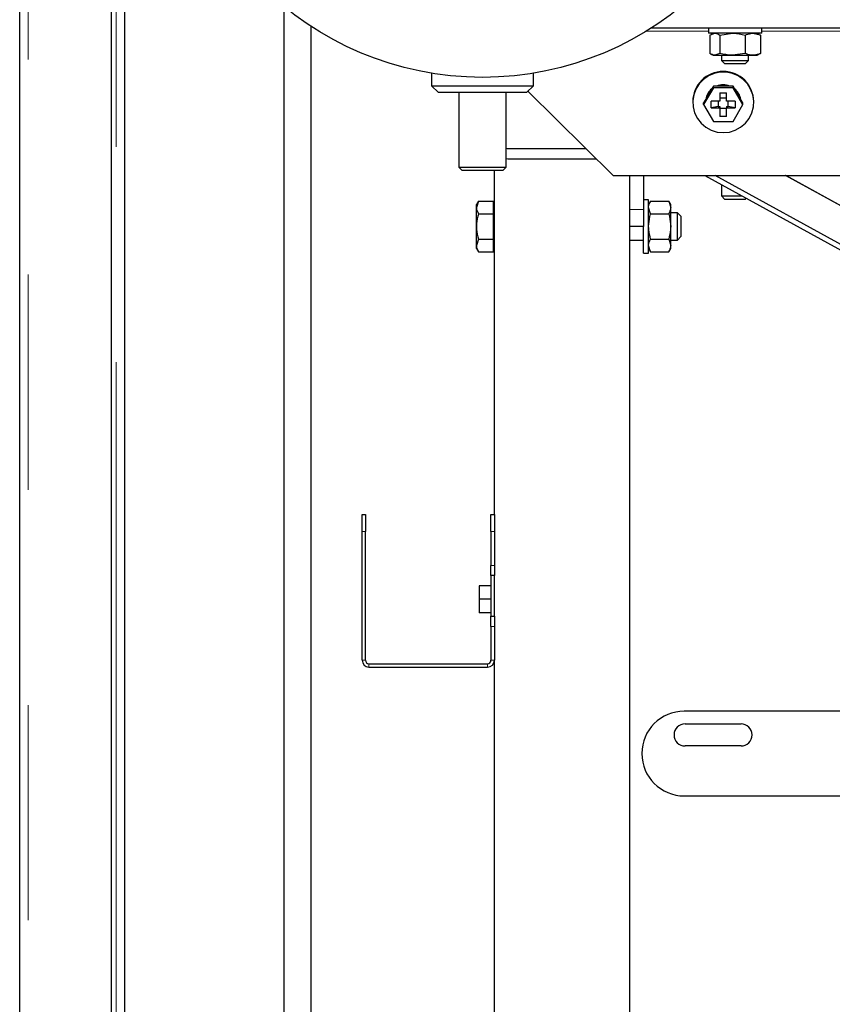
# Model space of a CAD drawing. Header units: millimetres. Extents: x 37 to 252, y 66 to 151.
# Tile 21 of 68: x 102 to 107, y 72 to 78. Entities that reach past the tile are written whole.
import ezdxf

# ---------------------------------------------------------------- set-up
doc = ezdxf.new("R2010")
doc.units = ezdxf.units.MM
doc.linetypes.add('PHANTOM', pattern=[12.7, 6.35, -1.27, 1.27, -1.27, 1.27, -1.27])

msp = doc.modelspace()

# ---------------------------------------------------------------- linework, layer by layer
at = {"color": 7, "linetype": 'Continuous', "lineweight": 25}
for p, q in [((101.9737, 69.593), (101.9737, 96.793)), ((102.5137, 96.2889), (102.5137, 69.593)), ((102.5937, 69.9613), (102.5937, 96.2089)), ((103.5337, 70.003), (103.5337, 78.04)), ((103.6907, 77.925), (103.6907, 70.003)), ((103.6937, 70.003), (103.6937, 77.9231)), ((113.8337, 77.913), (105.6982, 77.913)), ((106.0367, 77.913), (106.0367, 77.883)), ((106.3507, 77.883), (106.0367, 77.883)), ((106.0446, 77.8714), (106.0743, 77.883)), ((106.0446, 77.8714), (106.0446, 77.7646)), ((106.0637, 77.883), (106.0513, 77.8759)), ((106.1039, 77.8714), (106.1784, 77.883)), ((106.1039, 77.8714), (106.1039, 77.7646)), ((106.253, 77.8714), (106.253, 77.7646)), ((106.3361, 77.8759), (106.3237, 77.883)), ((106.3428, 77.8714), (106.3353, 77.8744)), ((106.3428, 77.8714), (106.3428, 77.7646)), ((106.3507, 77.883), (106.3507, 77.913)), ((106.0514, 77.7601), (106.0637, 77.753)), ((106.0637, 77.753), (106.0743, 77.753)), ((106.1039, 77.7646), (106.0743, 77.753)), ((106.0743, 77.753), (106.1784, 77.753)), ((106.1137, 77.753), (106.1137, 77.723)), ((106.253, 77.7646), (106.1784, 77.753)), ((106.1784, 77.753), (106.2979, 77.753)), ((106.2737, 77.723), (106.2737, 77.753)), ((106.2979, 77.753), (106.3237, 77.753)), ((106.3237, 77.753), (106.336, 77.7601)), ((106.3352, 77.7615), (106.3428, 77.7646)), ((106.1137, 77.723), (106.1337, 77.703)), ((106.1137, 77.723), (106.2737, 77.723)), ((106.2537, 77.703), (106.1337, 77.703)), ((106.2537, 77.703), (106.2737, 77.723)), ((104.4037, 77.6475), (104.4037, 77.573)), ((105.0037, 77.573), (105.0037, 77.6475)), ((104.4037, 77.573), (104.4437, 77.533)), ((104.4037, 77.573), (104.7037, 77.573)), ((104.7037, 77.573), (105.0037, 77.573)), ((104.9637, 77.533), (105.0037, 77.573)), ((106.066, 77.5718), (106.0531, 77.5498)), ((106.066, 77.5614), (106.066, 77.5718)), ((106.0917, 77.5718), (106.066, 77.5718)), ((106.1557, 77.5718), (106.0917, 77.5718)), ((106.1815, 77.5718), (106.1557, 77.5718)), ((106.1815, 77.5614), (106.1815, 77.5718)), ((106.1943, 77.5498), (106.1815, 77.5718)), ((104.7037, 77.533), (104.4437, 77.533)), ((104.5637, 77.533), (104.5637, 77.093)), ((104.9637, 77.533), (104.7037, 77.533)), ((104.8437, 77.093), (104.8437, 77.533)), ((104.9737, 77.543), (104.9737, 77.5387)), ((104.9737, 77.5387), (105.4737, 77.043)), ((106.066, 77.5614), (106.0082, 77.4623)), ((106.0531, 77.5498), (106.0211, 77.4948)), ((106.1815, 77.5614), (106.066, 77.5614)), ((106.1037, 77.5321), (106.1437, 77.5321)), ((106.1037, 77.5321), (106.1037, 77.4821)), ((106.1437, 77.4821), (106.1437, 77.5321)), ((106.2392, 77.4623), (106.1815, 77.5614)), ((106.2263, 77.4948), (106.1943, 77.5498)), ((105.9437, 77.4792), (105.9437, 77.4753)), ((106.0211, 77.4948), (106.0082, 77.4727)), ((106.0082, 77.4623), (106.0082, 77.4727)), ((106.0082, 77.4623), (106.066, 77.3631)), ((106.1037, 77.4821), (106.0533, 77.4821)), ((106.0533, 77.4424), (106.0533, 77.4821)), ((106.0937, 77.4516), (106.0533, 77.4424)), ((106.0937, 77.4821), (106.0937, 77.4516)), ((106.0937, 77.4516), (106.1037, 77.4516)), ((106.1437, 77.5011), (106.1037, 77.5011)), ((106.1037, 77.4516), (106.1037, 77.4424)), ((106.1941, 77.4821), (106.1437, 77.4821)), ((106.1437, 77.4516), (106.1437, 77.4424)), ((106.1437, 77.4516), (106.1537, 77.4516)), ((106.1537, 77.4516), (106.1537, 77.4821)), ((106.1941, 77.4424), (106.1537, 77.4516)), ((106.1815, 77.3631), (106.2392, 77.4623)), ((106.1941, 77.4821), (106.1941, 77.4424)), ((106.2392, 77.4727), (106.2263, 77.4948)), ((106.2392, 77.4623), (106.2392, 77.4727)), ((106.3037, 77.4753), (106.3037, 77.4792)), ((106.0533, 77.4424), (106.1037, 77.4424)), ((106.1037, 77.4424), (106.1037, 77.3924)), ((106.1037, 77.4417), (106.1437, 77.4417)), ((106.1437, 77.3924), (106.1037, 77.3924)), ((106.1437, 77.4424), (106.1941, 77.4424)), ((106.1437, 77.3924), (106.1437, 77.4424)), ((106.066, 77.3631), (106.1815, 77.3631)), ((104.8537, 77.203), (105.3123, 77.203)), ((104.8437, 77.1437), (104.8537, 77.143)), ((104.8537, 77.143), (105.3728, 77.143)), ((104.5637, 77.093), (104.5837, 77.073)), ((104.5637, 77.093), (104.7037, 77.093)), ((104.7037, 77.073), (104.5837, 77.073)), ((104.7037, 77.093), (104.8437, 77.093)), ((104.8237, 77.073), (104.7037, 77.073)), ((104.7737, 75.043), (104.7737, 77.073)), ((104.8237, 77.073), (104.8437, 77.093)), ((105.4737, 77.043), (107.1797, 77.043)), ((105.5737, 71.143), (105.5737, 77.043)), ((105.6537, 77.043), (105.6537, 76.843)), ((106.0162, 77.043), (107.1639, 76.4123)), ((107.0797, 76.4914), (106.0759, 77.043)), ((107.0797, 76.7196), (106.4912, 77.043)), ((107.0797, 76.721), (106.4938, 77.043)), ((106.1137, 76.9894), (106.1137, 76.923)), ((104.6793, 76.8932), (104.6677, 76.873)), ((104.6793, 76.8932), (104.6677, 76.8556)), ((104.6677, 76.8556), (104.6677, 76.873)), ((104.6793, 76.8932), (104.7677, 76.8932)), ((104.7677, 76.8556), (104.7677, 76.8932)), ((104.7737, 76.873), (104.7677, 76.873)), ((105.6837, 76.9), (105.6537, 76.9)), ((105.6837, 76.586), (105.6837, 76.9)), ((105.6953, 76.8932), (105.6837, 76.873)), ((105.6953, 76.8932), (105.8021, 76.8932)), ((105.8137, 76.873), (105.8021, 76.8932)), ((105.8021, 76.8932), (105.8137, 76.8556)), ((105.8137, 76.8556), (105.8137, 76.873)), ((106.1137, 76.923), (106.1337, 76.903)), ((106.1137, 76.923), (106.2345, 76.923)), ((106.2537, 76.903), (106.1337, 76.903)), ((106.2537, 76.903), (106.2598, 76.9091)), ((104.6677, 76.743), (104.6677, 76.8556)), ((104.6793, 76.8181), (104.7677, 76.8181)), ((104.7677, 76.8181), (104.7677, 76.8556)), ((104.7677, 76.743), (104.7677, 76.8181)), ((105.6537, 76.843), (105.6537, 76.743)), ((105.6953, 76.8181), (105.6837, 76.8556)), ((105.6953, 76.8181), (105.8021, 76.8181)), ((105.8137, 76.743), (105.8137, 76.8556)), ((105.8537, 76.823), (105.8137, 76.823)), ((105.8737, 76.803), (105.8537, 76.823)), ((105.8537, 76.663), (105.8537, 76.823)), ((105.8737, 76.803), (105.8737, 76.683)), ((104.6677, 76.6305), (104.6677, 76.743)), ((104.7677, 76.668), (104.7677, 76.743)), ((105.6537, 76.743), (105.5737, 76.743)), ((105.6537, 76.586), (105.6537, 76.743)), ((105.8137, 76.6305), (105.8137, 76.743)), ((104.6793, 76.668), (104.6677, 76.6305)), ((104.6793, 76.668), (104.7677, 76.668)), ((104.7677, 76.6305), (104.7677, 76.668)), ((105.5737, 76.663), (105.6537, 76.663)), ((105.6953, 76.668), (105.8021, 76.668)), ((105.8021, 76.668), (105.8137, 76.6305)), ((105.8137, 76.663), (105.8537, 76.663)), ((105.8537, 76.663), (105.8737, 76.683)), ((104.6677, 76.613), (104.6677, 76.6305)), ((104.6677, 76.613), (104.6793, 76.5929)), ((104.6793, 76.5929), (104.7677, 76.5929)), ((104.7677, 76.5929), (104.7677, 76.6305)), ((104.7677, 76.613), (104.7737, 76.613)), ((105.6537, 76.586), (105.6837, 76.586)), ((105.6953, 76.5929), (105.6837, 76.6305)), ((105.6837, 76.613), (105.6953, 76.5929)), ((105.6953, 76.5929), (105.8021, 76.5929)), ((105.8021, 76.5929), (105.8137, 76.613)), ((105.8137, 76.613), (105.8137, 76.6305)), ((103.9937, 75.043), (104.0137, 75.043)), ((103.9937, 74.943), (103.9937, 75.043)), ((104.0137, 75.043), (104.0137, 74.943)), ((104.7537, 74.943), (104.7537, 75.043)), ((104.7537, 75.043), (104.7737, 75.043)), ((104.7737, 75.043), (104.7737, 74.943)), ((103.9937, 74.183), (103.9937, 74.943)), ((104.0137, 74.183), (104.0137, 74.943)), ((104.7537, 74.943), (104.7537, 74.743)), ((104.7737, 74.943), (104.7737, 74.743)), ((104.7537, 74.683), (104.7537, 74.743)), ((104.7737, 74.743), (104.7737, 74.683)), ((104.7737, 74.683), (104.7537, 74.683)), ((104.7537, 74.683), (104.7537, 74.443)), ((104.7737, 74.443), (104.7737, 74.683)), ((104.6837, 74.623), (104.6837, 74.543)), ((104.7537, 74.623), (104.6837, 74.623)), ((104.7537, 74.543), (104.6837, 74.543)), ((104.6837, 74.543), (104.6837, 74.463)), ((104.7537, 74.463), (104.6837, 74.463)), ((104.7537, 74.443), (104.7737, 74.443)), ((104.7537, 74.383), (104.7537, 74.443)), ((104.7737, 74.443), (104.7737, 74.383)), ((104.7537, 74.383), (104.7537, 74.183)), ((104.7737, 74.383), (104.7737, 74.183)), ((104.0337, 74.163), (104.7337, 74.163)), ((104.0337, 74.143), (104.7337, 74.143)), ((104.7737, 71.143), (104.7737, 74.183)), ((111.179, 73.883), (105.8937, 73.883)), ((105.8987, 73.808), (106.2287, 73.808)), ((106.2287, 73.678), (105.8987, 73.678)), ((105.8937, 73.383), (112.2337, 73.383))]:
    msp.add_line(p, q, dxfattribs=at)
at = {"color": 8, "linetype": 'PHANTOM', "lineweight": 18}
for p, q in [((102.0237, 96.7789), (102.0237, 69.593)), ((102.5437, 69.593), (102.5437, 96.2089)), ((106.0367, 77.8956), (105.6703, 77.8956)), ((107.9367, 77.8956), (106.3507, 77.8956)), ((105.6537, 76.843), (105.5737, 76.843)), ((104.0137, 74.943), (103.9937, 74.943)), ((104.7737, 74.943), (104.7537, 74.943)), ((104.7537, 74.743), (104.7737, 74.743)), ((104.7737, 74.383), (104.7537, 74.383)), ((104.0137, 74.183), (103.9937, 74.183)), ((104.0337, 74.143), (104.0337, 74.163)), ((104.7337, 74.143), (104.7337, 74.163)), ((104.7537, 74.183), (104.7737, 74.183))]:
    msp.add_line(p, q, dxfattribs=at)
at = {"color": 7, "linetype": 'Continuous', "lineweight": 25, "flags": 128}
msp.add_lwpolyline([(106.1237, 77.2969), (106.16, 77.3005), (106.1947, 77.3113), (106.2265, 77.3288), (106.2542, 77.3524), (106.2765, 77.3809), (106.2925, 77.4133), (106.3016, 77.4483), (106.3035, 77.4843), (106.298, 77.52), (106.2853, 77.5539), (106.2661, 77.5845), (106.241, 77.6107), (106.2111, 77.6313), (106.1776, 77.6456), (106.1419, 77.6529), (106.1055, 77.6529), (106.0698, 77.6456), (106.0364, 77.6313), (106.0065, 77.6107), (105.9814, 77.5845), (105.9621, 77.5539), (105.9495, 77.52), (105.944, 77.4843), (105.9458, 77.4483), (105.9549, 77.4133), (105.971, 77.3809), (105.9933, 77.3524), (106.0209, 77.3288), (106.0527, 77.3113), (106.0875, 77.3005), (106.1237, 77.2969)], dxfattribs=at)
at = {"color": 7, "linetype": 'Continuous', "lineweight": 25}
msp.add_circle((104.7037, 79.473), 1.85, dxfattribs=at)
for centre, radius, start, end in [((106.1237, 77.4781), 0.18, 0.36398, 179.63602), ((106.1237, 77.4736), 0.1058, 68.20178, 111.79822), ((106.1237, 77.4709), 0.1059, 72.39777, 107.60223), ((106.1226, 77.4751), 0.1039, 129.733, 169.83993), ((106.1226, 77.4725), 0.1039, 131.96191, 167.613), ((106.1248, 77.4751), 0.1039, 10.16007, 50.267), ((106.1248, 77.4725), 0.1039, 12.387, 48.03809), ((104.8537, 77.223), 0.02, 240, 270), ((104.0337, 74.183), 0.04, 180, 270), ((104.0337, 74.183), 0.02, 180, 270), ((104.7337, 74.183), 0.04, 270, 0), ((104.7337, 74.183), 0.02, 270, 0), ((105.8937, 73.633), 0.25, 90, 270), ((105.8987, 73.743), 0.065, 90, 270), ((106.2287, 73.743), 0.065, 270, 90)]:
    msp.add_arc(centre, radius, start, end, dxfattribs=at)
for points, knots in [([(106.0743, 77.883), (106.075, 77.883), (106.085, 77.8828), (106.0948, 77.8769), (106.1039, 77.8714)], [0, 0, 0, 0, 0.070216, 1, 1, 1, 1]), ([(106.1784, 77.883), (106.1802, 77.883), (106.2054, 77.8828), (106.23, 77.8769), (106.253, 77.8714)], [0, 0, 0, 0, 0.070208, 1, 1, 1, 1]), ([(106.253, 77.8714), (106.2642, 77.8761), (106.279, 77.8823), (106.2942, 77.8829), (106.2979, 77.883)], [0, 0, 0, 0, 0.755626, 1, 1, 1, 1]), ([(106.2979, 77.883), (106.3096, 77.8816), (106.3248, 77.8798), (106.3395, 77.873), (106.3428, 77.8714)], [0, 0, 0, 0, 0.773102, 1, 1, 1, 1]), ([(106.0743, 77.753), (106.0736, 77.753), (106.0636, 77.7532), (106.0538, 77.7591), (106.0446, 77.7646)], [0, 0, 0, 0, 0.070221, 1, 1, 1, 1]), ([(106.1784, 77.753), (106.1767, 77.753), (106.1515, 77.7532), (106.1268, 77.7591), (106.1039, 77.7646)], [0, 0, 0, 0, 0.070223, 1, 1, 1, 1]), ([(106.2979, 77.753), (106.2942, 77.7532), (106.279, 77.7537), (106.2642, 77.7599), (106.253, 77.7646)], [0, 0, 0, 0, 0.244374, 1, 1, 1, 1]), ([(106.3428, 77.7646), (106.3395, 77.7631), (106.3248, 77.7562), (106.3096, 77.7544), (106.2979, 77.753)], [0, 0, 0, 0, 0.226898, 1, 1, 1, 1]), ([(105.6837, 76.8556), (105.6837, 76.8565), (105.6839, 76.8692), (105.6898, 76.8816), (105.6953, 76.8932)], [0, 0, 0, 0, 0.070217, 1, 1, 1, 1]), ([(104.6677, 76.8556), (104.6677, 76.8547), (104.6679, 76.8421), (104.6738, 76.8296), (104.6793, 76.8181)], [0, 0, 0, 0, 0.07021, 1, 1, 1, 1]), ([(104.6793, 76.8181), (104.678, 76.8132), (104.6711, 76.7887), (104.6692, 76.7633), (104.6677, 76.743)], [0, 0, 0, 0, 0.201218, 1, 1, 1, 1]), ([(105.6837, 76.743), (105.6851, 76.7627), (105.6869, 76.7881), (105.6938, 76.8125), (105.6953, 76.8181)], [0, 0, 0, 0, 0.773098, 1, 1, 1, 1]), ([(105.8137, 76.8556), (105.8137, 76.8547), (105.8135, 76.8421), (105.8076, 76.8296), (105.8021, 76.8181)], [0, 0, 0, 0, 0.07021, 1, 1, 1, 1]), ([(105.8021, 76.8181), (105.8037, 76.8125), (105.8105, 76.7881), (105.8123, 76.7627), (105.8137, 76.743)], [0, 0, 0, 0, 0.226902, 1, 1, 1, 1]), ([(104.6677, 76.743), (104.6678, 76.7373), (104.6684, 76.712), (104.6745, 76.6872), (104.6793, 76.668)], [0, 0, 0, 0, 0.224152, 1, 1, 1, 1]), ([(105.6953, 76.668), (105.6906, 76.6867), (105.6844, 76.7114), (105.6839, 76.7368), (105.6837, 76.743)], [0, 0, 0, 0, 0.75565, 1, 1, 1, 1]), ([(105.8137, 76.743), (105.8136, 76.7368), (105.813, 76.7114), (105.8068, 76.6867), (105.8021, 76.668)], [0, 0, 0, 0, 0.24435, 1, 1, 1, 1]), ([(105.6837, 76.6305), (105.6837, 76.6313), (105.6839, 76.644), (105.6898, 76.6564), (105.6953, 76.668)], [0, 0, 0, 0, 0.070209, 1, 1, 1, 1]), ([(104.6677, 76.6305), (104.6677, 76.6296), (104.6679, 76.6169), (104.6738, 76.6045), (104.6793, 76.5929)], [0, 0, 0, 0, 0.070217, 1, 1, 1, 1]), ([(105.8137, 76.6305), (105.8137, 76.6296), (105.8135, 76.6169), (105.8076, 76.6045), (105.8021, 76.5929)], [0, 0, 0, 0, 0.070217, 1, 1, 1, 1])]:
    msp.add_open_spline(points, degree=3, knots=knots, dxfattribs=at)

doc.saveas('drawing.dxf')
